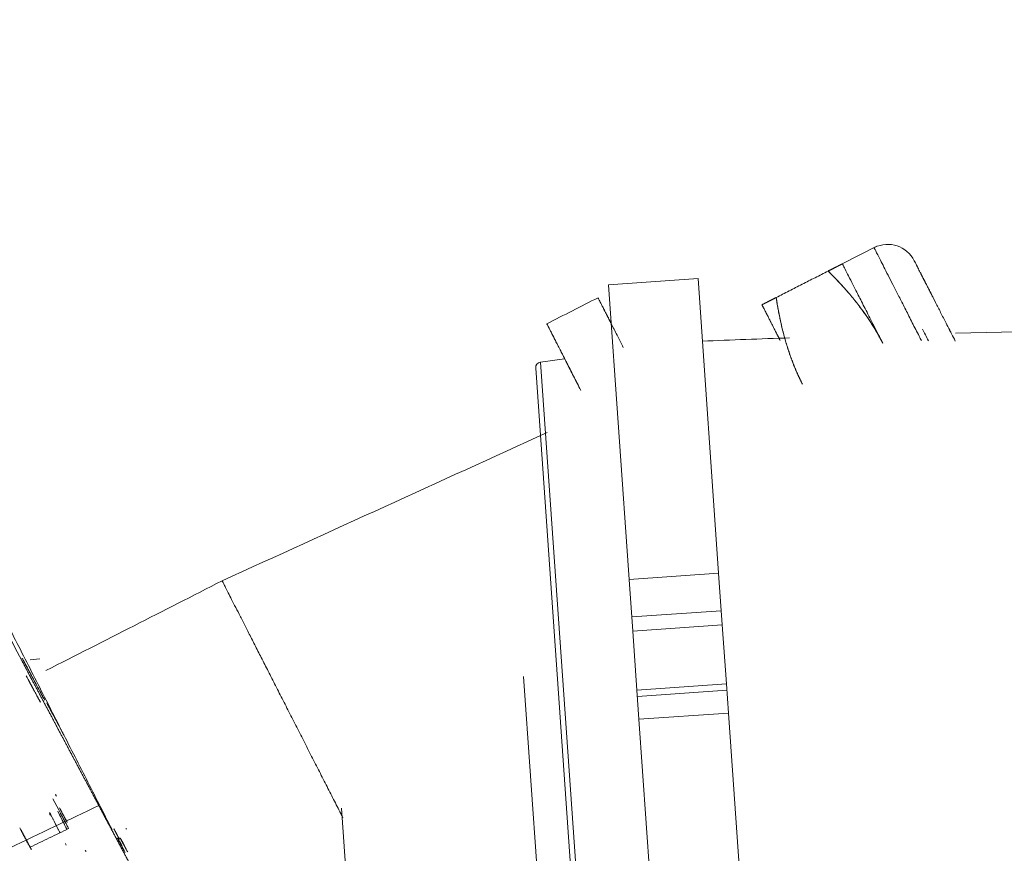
# Model space of a CAD drawing. Header units: millimetres. Extents: x -10 to 594, y 0 to 420.
# Tile 108 of 256: x 204.19 to 206.83, y 147.4 to 149.63. Entities that reach past the tile are written whole.
import ezdxf
from ezdxf.lldxf.tags import DXFTag

# ---------------------------------------------------------------- set-up
doc = ezdxf.new("R2010")
doc.units = ezdxf.units.MM
doc.layers.add('1', color=7, linetype='Continuous', true_color=0xffffff)
doc.styles.add('Calibri', font='txt')
tags = doc.linetypes.add('DASHED', pattern=[25.72, 12.86, -12.86]).pattern_tags.tags
tags[6:7] = [DXFTag(74, 4), DXFTag(75, 0), DXFTag(340, '0'), DXFTag(46, 0.0), DXFTag(50, 0.0), DXFTag(44, 0.0), DXFTag(45, 0.0)]
tags[4:5] = [DXFTag(74, 4), DXFTag(75, 0), DXFTag(340, '0'), DXFTag(46, 0.0), DXFTag(50, 0.0), DXFTag(44, 0.0), DXFTag(45, 0.0)]
doc.dimstyles.get("Standard").update_dxf_attribs({"dimtxt": 0.18, "dimasz": 0.18, "dimexe": 0.18, "dimexo": 0.0625, "dimgap": 0.09, "dimtad": 0, "dimtih": 1, "dimtoh": 1, "dimdec": 4, "dimzin": 0, "dimdsep": 46, "dimtxsty": 'Standard', "dimcen": 0.09, "dimadec": 0, "dimazin": 0, "dimtfac": 1, "dimtdec": 4, "dimtofl": 0, "dimtmove": 0, "dimatfit": 3, "dimfxl": 0, "dimtolj": 1, "dimtzin": 0, "dimarcsym": 0})

# ---------------------------------------------------------------- blocks, each defined once
blk = doc.blocks.new('_U4')
at = {"layer": '1', "color": 18, "lineweight": 13}
for p, q in [((224.1973, 149.3303), (306.6637, 149.3303)), ((304.6637, 149.3303), (304.6637, 62.1449)), ((177.5272, 108.2972), (306.6637, 108.2972))]:
    blk.add_line(p, q, dxfattribs=at)
at = {"layer": '1', "color": 18}
for points in [[(304.6637, 149.3303), (305.6016, 145.8304), (303.7259, 145.8303)], [(304.6637, 108.2972), (303.7259, 111.7972), (305.6016, 111.7972)]]:
    blk.add_solid(points, dxfattribs=at)
at = {"layer": '1', "color": 18, "linetype": 'Continuous', "lineweight": 13, "char_height": 3.5, "attachment_point": 7, "rotation": 90, "line_spacing_factor": 1.399613, "style": 'Calibri'}
for s, insert in [('\\fCalibri|b0|i0;\\W1.0000;SINGLE POINT LIFT* EYE', (315.3268, 51.3495)), ('\\fCalibri|b0|i0;\\W1.0000;0.82', (308.0039, 51.3495))]:
    blk.add_mtext(s, dxfattribs=dict(at, insert=insert))
blk = doc.blocks.new('_U5')
at = {"layer": '1', "color": 18, "lineweight": 13}
for p, q in [((130.4226, 152.1655), (67.0653, 152.1655)), ((69.0653, 152.1655), (69.0653, 136.568)), ((69.0653, 108.5176), (69.0653, 124.1151)), ((276.7879, 108.5176), (67.0653, 108.5176))]:
    blk.add_line(p, q, dxfattribs=at)
at = {"layer": '1', "color": 18}
for points in [[(69.0653, 152.1655), (70.0031, 148.6655), (68.1275, 148.6655)], [(69.0653, 108.5176), (68.1275, 112.0176), (70.0031, 112.0176)]]:
    blk.add_solid(points, dxfattribs=at)
at = {"layer": '1', "color": 18, "linetype": 'Continuous', "lineweight": 13, "insert": (72.4054, 125.7726), "char_height": 3.5, "attachment_point": 7, "rotation": 90, "line_spacing_factor": 1.399613, "style": 'Calibri'}
blk.add_mtext('\\fCalibri|b0|i0;\\W1.0000;0.87', dxfattribs=at)
blk = doc.blocks.new('_U6')
at = {"layer": '1', "color": 18, "lineweight": 13}
for p, q in [((231.1955, 189.8122), (323.0056, 189.8122)), ((321.0056, 189.8122), (321.0056, 155.2811)), ((321.0056, 108.2972), (321.0056, 142.8282)), ((177.5272, 108.2972), (323.0056, 108.2972))]:
    blk.add_line(p, q, dxfattribs=at)
at = {"layer": '1', "color": 18}
for points in [[(321.0056, 189.8122), (321.9435, 186.3122), (320.0678, 186.3122)], [(321.0056, 108.2972), (320.0678, 111.7972), (321.9435, 111.7972)]]:
    blk.add_solid(points, dxfattribs=at)
at = {"layer": '1', "color": 18, "linetype": 'Continuous', "lineweight": 13, "char_height": 3.5, "attachment_point": 7, "rotation": 90, "line_spacing_factor": 1.399613, "style": 'Calibri'}
for s, insert in [('\\fCalibri|b0|i0;\\W1.0000;LIFTING STROPS* EYE', (331.6687, 125.3645)), ('\\fCalibri|b0|i0;\\W1.0000;2.18', (324.3458, 144.4857))]:
    blk.add_mtext(s, dxfattribs=dict(at, insert=insert))
blk = doc.blocks.new('_U8')
at = {"layer": '1', "color": 18, "lineweight": 13}
for p, q in [((209.0461, 155.0456), (47.0647, 155.0456)), ((49.0647, 155.0456), (49.0647, 138.0081)), ((49.0647, 108.5176), (49.0647, 125.5552)), ((276.7879, 108.5176), (47.0647, 108.5176))]:
    blk.add_line(p, q, dxfattribs=at)
at = {"layer": '1', "color": 18}
for points in [[(49.0647, 155.0456), (50.0025, 151.5456), (48.1269, 151.5456)], [(49.0647, 108.5176), (48.1269, 112.0176), (50.0025, 112.0176)]]:
    blk.add_solid(points, dxfattribs=at)
at = {"layer": '1', "color": 18, "linetype": 'Continuous', "lineweight": 13, "insert": (52.4048, 127.2127), "char_height": 3.5, "attachment_point": 7, "rotation": 90, "line_spacing_factor": 1.399613, "style": 'Calibri'}
blk.add_mtext('\\fCalibri|b0|i0;\\W1.0000;0.93', dxfattribs=at)

msp = doc.modelspace()

# ---------------------------------------------------------------- linework, layer by layer
at = {"layer": '1', "color": 155, "linetype": 'Continuous', "lineweight": 18}
for p, q in [((206.4855, 149.0233), (206.3928, 148.976)), ((206.0067, 148.9369), (205.7673, 148.9202)), ((205.8224, 148.1315), (205.7673, 148.9202)), ((206.0067, 148.9369), (206.0619, 148.1483)), ((205.6499, 148.722), (205.5853, 148.7129)), ((205.8962, 144.0663), (205.5724, 148.697)), ((205.8322, 147.9927), (205.8224, 148.1315)), ((206.0619, 148.1483), (206.0716, 148.0094)), ((206.0826, 147.8519), (206.0716, 148.0094)), ((205.8322, 147.9927), (205.8432, 147.8351)), ((204.2459, 147.9192), (204.2202, 147.916)), ((205.5399, 147.8718), (205.7492, 144.8791)), ((206.0881, 147.7737), (206.0826, 147.8519)), ((205.8432, 147.8351), (205.8486, 147.757)), ((206.2783, 145.0525), (206.0881, 147.7737)), ((205.8486, 147.757), (206.0389, 145.0357)), ((205.0533, 147.519), (205.1516, 146.1131)), ((204.465, 147.42), (204.4603, 147.4285)), ((204.4708, 147.4227), (204.4669, 147.4297)), ((204.4669, 147.4297), (204.4708, 147.4227))]:
    msp.add_line(p, q, dxfattribs=at)
at = {"layer": '1', "color": 155, "linetype": 'Continuous', "lineweight": 13}
for p, q in [((205.9112, 144.0524), (205.5853, 148.7129)), ((205.8224, 148.1315), (206.0619, 148.1483)), ((206.0716, 148.0094), (205.8322, 147.9927)), ((205.8432, 147.8351), (206.0826, 147.8519)), ((206.0881, 147.7737), (205.8486, 147.757)), ((204.4777, 147.4643), (204.4757, 147.4633))]:
    msp.add_line(p, q, dxfattribs=at)
at = {"layer": '1', "color": 155, "linetype": 'DASHED', "lineweight": 13}
for p, q in [((206.0689, 148.0477), (205.8295, 148.031)), ((206.0838, 147.8346), (205.8444, 147.8179))]:
    msp.add_line(p, q, dxfattribs=at)
at = {"layer": '1', "color": 155, "linetype": 'Continuous', "lineweight": 18}
for centre, radius, start, end in [((206.514, 148.948), 0.08, 27, 116.0353), ((207.4312, 114.9471), 33.8514, 89.03202, 91.24486), ((207.4312, 114.9471), 33.8514, 91.99705, 92.3918), ((205.5874, 148.6981), 0.015, 98.009, 184)]:
    msp.add_arc(centre, radius, start, end, dxfattribs=at)
for points, degree, knots in [([(203.3547, 149.5038), (203.3547, 149.5038), (203.3556, 149.5022), (203.3594, 149.495), (203.3659, 149.4829), (203.3748, 149.466), (203.3862, 149.4446), (203.4001, 149.4185), (203.4164, 149.3879), (203.435, 149.3527), (203.456, 149.3132), (203.4792, 149.2694), (203.5047, 149.2214), (203.5324, 149.1692), (203.5621, 149.1131), (203.5938, 149.0534), (203.6273, 148.9902), (203.6627, 148.9235), (203.6998, 148.8535), (203.7385, 148.7803), (203.7789, 148.7041), (203.8208, 148.6249), (203.8641, 148.5432), (203.9087, 148.4591), (203.9543, 148.3729), (204.0011, 148.2846), (204.0489, 148.1945), (204.0976, 148.1026), (204.1471, 148.0091), (204.1821, 147.9431), (204.2019, 147.9057), (204.2064, 147.8974), (204.2108, 147.889), (204.2152, 147.8807), (204.2197, 147.8723), (204.2241, 147.8639), (204.2286, 147.8556), (204.233, 147.8472), (204.2374, 147.8388), (204.2419, 147.8304), (204.2463, 147.822), (204.2508, 147.8136), (204.2552, 147.8053), (204.2597, 147.7969), (204.2642, 147.7885), (204.2686, 147.7801), (204.2731, 147.7716), (204.2776, 147.7632), (204.282, 147.7548), (204.2865, 147.7464), (204.291, 147.738), (204.2954, 147.7295), (204.2999, 147.7211), (204.3044, 147.7127), (204.3089, 147.7042), (204.3134, 147.6958), (204.3178, 147.6873), (204.3223, 147.6789), (204.3268, 147.6704), (204.3313, 147.662), (204.3358, 147.6535), (204.3403, 147.6451), (204.3448, 147.6366), (204.3493, 147.6281), (204.3538, 147.6196), (204.3583, 147.6111), (204.3628, 147.6027), (204.3673, 147.5942), (204.3719, 147.5857), (204.3764, 147.5772), (204.3809, 147.5687), (204.3854, 147.5602), (204.3899, 147.5516), (204.3945, 147.5431), (204.399, 147.5346), (204.402, 147.5289), (204.4035, 147.5261)], 3, [0, 0, 0, 0, 0.031081, 0.062158, 0.093305, 0.1246, 0.155888, 0.187056, 0.218181, 0.249337, 0.280514, 0.31167, 0.342879, 0.374214, 0.405539, 0.436746, 0.467909, 0.4991, 0.530268, 0.561397, 0.592563, 0.623843, 0.655121, 0.686287, 0.717423, 0.748611, 0.779829, 0.811039, 0.842328, 0.873781, 0.876531, 0.879279, 0.882027, 0.884774, 0.887519, 0.890264, 0.893008, 0.895752, 0.898494, 0.901236, 0.903978, 0.906719, 0.909459, 0.912199, 0.914939, 0.917678, 0.920417, 0.923156, 0.925895, 0.928633, 0.931372, 0.934111, 0.936849, 0.939588, 0.942328, 0.945067, 0.947807, 0.950547, 0.953288, 0.956029, 0.95877, 0.961513, 0.964256, 0.966999, 0.969744, 0.972489, 0.975235, 0.977982, 0.98073, 0.98348, 0.98623, 0.988981, 0.991734, 0.994488, 0.997243, 1, 1, 1, 1]), ([(204.4035, 147.5261), (204.3339, 147.657), (204.1959, 147.917), (203.9328, 148.4135), (203.6443, 148.9583), (203.4102, 149.3994), (203.3547, 149.5038), (203.3547, 149.5038)], 3, [0, 0, 0, 0, 0.125, 0.25, 0.5, 0.75, 1, 1, 1, 1]), ([(206.4777, 149.0193), (206.4777, 149.0193), (206.4777, 149.0192), (206.478, 149.0186), (206.4786, 149.0174), (206.4805, 149.0138), (206.4817, 149.0113), (206.485, 149.005), (206.4869, 149.0012), (206.4915, 148.9922), (206.4941, 148.9871), (206.4999, 148.9756), (206.5032, 148.9692), (206.5103, 148.9553), (206.518, 148.9402), (206.5312, 148.9142), (206.5461, 148.8851), (206.5623, 148.8532), (206.5798, 148.8188), (206.5922, 148.7945), (206.6005, 148.7782), (206.6025, 148.7744), (206.6044, 148.7706)], 3, [0, 0, 0, 0, 0.029293, 0.029293, 0.115181, 0.115181, 0.201069, 0.201069, 0.286958, 0.286958, 0.372846, 0.372846, 0.458734, 0.458734, 0.544622, 0.63051, 0.716398, 0.802286, 0.888174, 0.974062, 0.974062, 1, 1, 1, 1]), ([(206.6044, 148.7706), (206.6025, 148.7744), (206.6005, 148.7782), (206.5922, 148.7945), (206.5798, 148.8188), (206.5623, 148.8532), (206.5461, 148.8851), (206.5312, 148.9142), (206.518, 148.9402), (206.5103, 148.9553), (206.5032, 148.9692), (206.4999, 148.9756), (206.4941, 148.9871), (206.4915, 148.9922), (206.4869, 149.0012), (206.485, 149.005), (206.4817, 149.0113), (206.4805, 149.0138), (206.4786, 149.0174), (206.478, 149.0186), (206.4777, 149.0192), (206.4777, 149.0193), (206.4777, 149.0193)], 3, [0, 0, 0, 0, 0.025929, 0.025929, 0.111788, 0.197647, 0.283505, 0.369364, 0.455222, 0.541081, 0.541081, 0.62694, 0.62694, 0.712798, 0.712798, 0.798657, 0.798657, 0.884515, 0.884515, 0.970374, 0.970374, 1, 1, 1, 1]), ([(206.3928, 148.976), (206.3928, 148.976), (206.3928, 148.976), (206.3927, 148.976), (206.3927, 148.9759), (206.3926, 148.9759), (206.3925, 148.9759), (206.3924, 148.9758), (206.3923, 148.9758), (206.3922, 148.9757), (206.3921, 148.9756), (206.392, 148.9756), (206.3918, 148.9755), (206.3917, 148.9754), (206.3915, 148.9753), (206.3913, 148.9752), (206.3911, 148.9751), (206.3909, 148.975), (206.3907, 148.9749), (206.3904, 148.9748), (206.3902, 148.9746), (206.3899, 148.9745), (206.3896, 148.9744), (206.3894, 148.9742), (206.3891, 148.9741), (206.3888, 148.9739), (206.3884, 148.9738), (206.3881, 148.9736), (206.3878, 148.9734), (206.3874, 148.9732), (206.387, 148.973), (206.3866, 148.9729), (206.3862, 148.9727), (206.3858, 148.9725), (206.3854, 148.9722), (206.385, 148.972), (206.3846, 148.9718), (206.3841, 148.9716), (206.3836, 148.9713), (206.383, 148.971), (206.3821, 148.9705), (206.3809, 148.9699), (206.3797, 148.9693), (206.3784, 148.9687), (206.3771, 148.968), (206.3757, 148.9673), (206.3743, 148.9666), (206.3728, 148.9658), (206.3713, 148.965), (206.3697, 148.9642), (206.368, 148.9634), (206.3663, 148.9625), (206.3645, 148.9616), (206.3627, 148.9607), (206.3608, 148.9597), (206.3589, 148.9587), (206.3569, 148.9577), (206.3555, 148.957), (206.3548, 148.9567)], 3, [0, 0, 0, 0, 0.036371, 0.048464, 0.060543, 0.072611, 0.084669, 0.096717, 0.108758, 0.120792, 0.132822, 0.144848, 0.156872, 0.168894, 0.180918, 0.192943, 0.204971, 0.217004, 0.229043, 0.241088, 0.253143, 0.265207, 0.277282, 0.289369, 0.301471, 0.313587, 0.325719, 0.337869, 0.350037, 0.362226, 0.374436, 0.386668, 0.398924, 0.411205, 0.423512, 0.435846, 0.448209, 0.460602, 0.473025, 0.48548, 0.513158, 0.540889, 0.568685, 0.596556, 0.624512, 0.652564, 0.680722, 0.708995, 0.737393, 0.765924, 0.794599, 0.823424, 0.852409, 0.881562, 0.91089, 0.940401, 0.970102, 1, 1, 1, 1]), ([(206.3928, 148.976), (206.3928, 148.976), (206.3934, 148.9748), (206.3959, 148.97), (206.3978, 148.9663), (206.4027, 148.9567), (206.4057, 148.9507), (206.4129, 148.9365), (206.4171, 148.9283), (206.4266, 148.9097), (206.4319, 148.8994), (206.4434, 148.8768), (206.4496, 148.8645), (206.463, 148.8383), (206.4701, 148.8243), (206.4851, 148.7948), (206.493, 148.7794), (206.5012, 148.7633)], 3, [0, 0, 0, 0, 0.125, 0.125, 0.25, 0.25, 0.375, 0.375, 0.5, 0.5, 0.625, 0.625, 0.75, 0.75, 0.875, 0.875, 1, 1, 1, 1]), ([(206.5012, 148.7633), (206.493, 148.7794), (206.4851, 148.7948), (206.4701, 148.8243), (206.463, 148.8383), (206.4496, 148.8645), (206.4434, 148.8768), (206.4319, 148.8994), (206.4266, 148.9097), (206.4171, 148.9283), (206.4129, 148.9365), (206.4057, 148.9507), (206.4027, 148.9567), (206.3978, 148.9663), (206.3959, 148.97), (206.3935, 148.9748), (206.3928, 148.976), (206.3928, 148.976)], 3, [0, 0, 0, 0, 0.125088, 0.125088, 0.250177, 0.250177, 0.375265, 0.375265, 0.500354, 0.500354, 0.625442, 0.625442, 0.750531, 0.750531, 0.875619, 0.875619, 1, 1, 1, 1]), ([(206.5853, 148.9844), (206.5853, 148.9843), (206.5915, 148.9721), (206.6207, 148.9149), (206.6359, 148.885)], 2, [0, 0, 0, 0.169918, 0.681525, 1, 1, 1]), ([(206.68, 148.7984), (206.6768, 148.8048), (206.6685, 148.8211), (206.6557, 148.8461), (206.6422, 148.8726), (206.6299, 148.8968), (206.6188, 148.9185), (206.6092, 148.9373), (206.6011, 148.9532), (206.5946, 148.966), (206.5897, 148.9756), (206.5866, 148.9818), (206.5854, 148.9841), (206.5853, 148.9843), (206.5853, 148.9843)], 3, [0, 0, 0, 0, 0.056779, 0.14799, 0.239201, 0.330413, 0.421624, 0.512835, 0.604046, 0.695258, 0.786469, 0.87768, 0.968891, 1, 1, 1, 1]), ([(206.3548, 148.9567), (206.3557, 148.9558), (206.3575, 148.954), (206.3602, 148.9514), (206.3628, 148.9487), (206.3655, 148.946), (206.3681, 148.9434), (206.3707, 148.9407), (206.3732, 148.9381), (206.3758, 148.9354), (206.3783, 148.9328), (206.3809, 148.9301), (206.3834, 148.9274), (206.3859, 148.9248), (206.3883, 148.9221), (206.3908, 148.9195), (206.3932, 148.9168), (206.3956, 148.9141), (206.398, 148.9115), (206.4004, 148.9088), (206.4028, 148.9061), (206.4051, 148.9034), (206.4074, 148.9008), (206.4098, 148.8981), (206.412, 148.8954), (206.4143, 148.8927), (206.4166, 148.89), (206.4188, 148.8873), (206.4211, 148.8846), (206.4233, 148.8819), (206.4255, 148.8792), (206.4277, 148.8765), (206.4298, 148.8738), (206.432, 148.871), (206.4341, 148.8683), (206.4362, 148.8655), (206.4388, 148.8622), (206.4418, 148.8582), (206.4452, 148.8536), (206.4486, 148.849), (206.4519, 148.8444), (206.4552, 148.8397), (206.4584, 148.8351), (206.4616, 148.8305), (206.4647, 148.8258), (206.4678, 148.8211), (206.4708, 148.8164), (206.4738, 148.8117), (206.4767, 148.807), (206.4796, 148.8022), (206.4825, 148.7975), (206.4853, 148.7927), (206.488, 148.7879), (206.4907, 148.783), (206.4934, 148.7781), (206.4961, 148.7732), (206.4987, 148.7683), (206.5004, 148.7649), (206.5012, 148.7633)], 3, [0, 0, 0, 0, 0.015397, 0.030741, 0.046033, 0.061274, 0.076465, 0.091607, 0.106701, 0.121748, 0.136749, 0.151705, 0.166617, 0.181487, 0.196314, 0.211101, 0.225849, 0.240559, 0.255231, 0.269868, 0.28447, 0.299038, 0.313575, 0.32808, 0.342556, 0.357004, 0.371424, 0.38582, 0.400191, 0.414539, 0.428865, 0.443172, 0.45746, 0.471731, 0.485987, 0.500228, 0.514457, 0.538153, 0.561738, 0.585218, 0.608603, 0.631901, 0.65512, 0.678269, 0.701355, 0.72439, 0.74738, 0.770335, 0.793265, 0.816177, 0.839083, 0.86199, 0.884909, 0.907848, 0.930817, 0.953826, 0.976884, 1, 1, 1, 1]), ([(206.6368, 148.8832), (206.6353, 148.8862), (206.6339, 148.8889), (206.629, 148.8986), (206.6262, 148.904), (206.6226, 148.9112), (206.6216, 148.913), (206.6216, 148.913)], 3, [0, 0, 0, 0, 0.152159, 0.152159, 0.576886, 0.576886, 1, 1, 1, 1]), ([(206.6216, 148.913), (206.6216, 148.913), (206.6226, 148.9112), (206.6262, 148.904), (206.629, 148.8986), (206.6339, 148.8889), (206.6353, 148.8862), (206.6368, 148.8832)], 3, [0, 0, 0, 0, 0.424043, 0.424043, 0.848087, 0.848087, 1, 1, 1, 1]), ([(205.7392, 148.8853), (205.7392, 148.8853), (205.7671, 148.8306), (205.7716, 148.8218)], 2, [0, 0, 0, 0.859107, 1, 1, 1]), ([(205.7716, 148.8217), (205.7686, 148.8276), (205.7658, 148.8332), (205.7592, 148.846), (205.7558, 148.8528), (205.7498, 148.8646), (205.7473, 148.8695), (205.7432, 148.8774), (205.7417, 148.8803), (205.7397, 148.8843), (205.7392, 148.8853), (205.7392, 148.8853)], 3, [0, 0, 0, 0, 0.141933, 0.141933, 0.356821, 0.356821, 0.571708, 0.571708, 0.786595, 0.786595, 1, 1, 1, 1]), ([(206.2158, 148.8858), (206.2155, 148.8857), (206.2148, 148.8853), (206.2137, 148.8848), (206.2127, 148.8842), (206.2117, 148.8837), (206.2107, 148.8832), (206.2097, 148.8827), (206.2087, 148.8822), (206.2078, 148.8817), (206.2068, 148.8812), (206.2059, 148.8808), (206.205, 148.8803), (206.2041, 148.8798), (206.2032, 148.8794), (206.2023, 148.879), (206.2015, 148.8785), (206.2006, 148.8781), (206.1998, 148.8777), (206.199, 148.8773), (206.1982, 148.8769), (206.1974, 148.8765), (206.1967, 148.8761), (206.1959, 148.8757), (206.1952, 148.8753), (206.1945, 148.8749), (206.1938, 148.8746), (206.1931, 148.8742), (206.1924, 148.8739), (206.1917, 148.8735), (206.1911, 148.8732), (206.1904, 148.8729), (206.1898, 148.8726), (206.1892, 148.8723), (206.1886, 148.872), (206.1881, 148.8717), (206.1874, 148.8713), (206.1866, 148.8709), (206.1857, 148.8705), (206.1849, 148.8701), (206.1842, 148.8697), (206.1834, 148.8693), (206.1828, 148.869), (206.1821, 148.8686), (206.1815, 148.8683), (206.181, 148.8681), (206.1805, 148.8678), (206.18, 148.8676), (206.1796, 148.8673), (206.1792, 148.8672), (206.1789, 148.867), (206.1786, 148.8669), (206.1784, 148.8667), (206.1782, 148.8666), (206.178, 148.8666), (206.1779, 148.8665), (206.1778, 148.8665), (206.1778, 148.8665), (206.1778, 148.8665)], 3, [0, 0, 0, 0, 0.015435, 0.030818, 0.046148, 0.061428, 0.076657, 0.091837, 0.106969, 0.122054, 0.137092, 0.152086, 0.167036, 0.181942, 0.196807, 0.211631, 0.226416, 0.241163, 0.255872, 0.270545, 0.285184, 0.299789, 0.314361, 0.328903, 0.343415, 0.357899, 0.372356, 0.386787, 0.401194, 0.415578, 0.429941, 0.444283, 0.458607, 0.472914, 0.487205, 0.501482, 0.515747, 0.539495, 0.563131, 0.586663, 0.610099, 0.633448, 0.656718, 0.679917, 0.703055, 0.726139, 0.74918, 0.772186, 0.795166, 0.818129, 0.841085, 0.864042, 0.887011, 0.910001, 0.93302, 0.95608, 0.979188, 1, 1, 1, 1]), ([(206.1778, 148.8665), (206.1778, 148.8665), (206.1784, 148.8653), (206.1809, 148.8604), (206.1828, 148.8568), (206.1877, 148.8472), (206.1907, 148.8412), (206.1979, 148.827), (206.2021, 148.8188), (206.2116, 148.8002), (206.2169, 148.7899), (206.224, 148.7759), (206.2254, 148.7732), (206.2268, 148.7704)], 3, [0, 0, 0, 0, 0.190981, 0.190981, 0.381962, 0.381962, 0.572943, 0.572943, 0.763924, 0.763924, 0.954905, 0.954905, 1, 1, 1, 1]), ([(206.2268, 148.7704), (206.2157, 148.7921), (206.1926, 148.8375), (206.1778, 148.8665), (206.1778, 148.8665)], 2, [0, 0, 0, 0.236218, 0.618294, 1, 1, 1]), ([(206.2862, 148.6537), (206.2858, 148.6546), (206.2849, 148.6564), (206.2836, 148.659), (206.2823, 148.6616), (206.281, 148.6643), (206.2797, 148.6669), (206.2784, 148.6695), (206.2772, 148.6722), (206.276, 148.6748), (206.2747, 148.6775), (206.2735, 148.6801), (206.2723, 148.6828), (206.2712, 148.6854), (206.27, 148.6881), (206.2688, 148.6908), (206.2677, 148.6935), (206.2666, 148.6962), (206.2654, 148.6989), (206.2643, 148.7016), (206.2632, 148.7043), (206.2621, 148.707), (206.2611, 148.7097), (206.26, 148.7124), (206.2589, 148.7152), (206.2579, 148.7179), (206.2569, 148.7207), (206.2559, 148.7234), (206.2549, 148.7262), (206.2539, 148.729), (206.2529, 148.7318), (206.2519, 148.7346), (206.2509, 148.7374), (206.25, 148.7402), (206.249, 148.743), (206.2481, 148.7459), (206.2472, 148.7487), (206.2462, 148.7516), (206.2453, 148.7544), (206.2444, 148.7573), (206.2436, 148.7602), (206.2423, 148.7643), (206.2408, 148.7696), (206.2389, 148.7761), (206.2371, 148.7826), (206.2354, 148.7891), (206.2337, 148.7957), (206.232, 148.8024), (206.2304, 148.8091), (206.2289, 148.8158), (206.2274, 148.8226), (206.2259, 148.8294), (206.2245, 148.8363), (206.2231, 148.8432), (206.2218, 148.8502), (206.2205, 148.8572), (206.2193, 148.8643), (206.2181, 148.8714), (206.2169, 148.8786), (206.2162, 148.8834), (206.2158, 148.8858)], 3, [0, 0, 0, 0, 0.012142, 0.024266, 0.036375, 0.048469, 0.06055, 0.072619, 0.084678, 0.096727, 0.108769, 0.120805, 0.132836, 0.144863, 0.156888, 0.168912, 0.180937, 0.192963, 0.204993, 0.217027, 0.229067, 0.241114, 0.253169, 0.265234, 0.277311, 0.2894, 0.301502, 0.313619, 0.325753, 0.337904, 0.350074, 0.362264, 0.374475, 0.386709, 0.398966, 0.411249, 0.423557, 0.435893, 0.448257, 0.46065, 0.473075, 0.485532, 0.513207, 0.540935, 0.568728, 0.596596, 0.62455, 0.652599, 0.680755, 0.709025, 0.73742, 0.765949, 0.79462, 0.823443, 0.852425, 0.881575, 0.9109, 0.940407, 0.970105, 1, 1, 1, 1]), ([(205.6932, 148.6371), (205.6499, 148.7221), (205.6023, 148.8155), (205.6023, 148.8155)], 2, [0, 0, 0, 0.496455, 1, 1, 1]), ([(205.6452, 148.7313), (205.6432, 148.7352), (205.6413, 148.739), (205.6346, 148.7521), (205.6302, 148.7608), (205.6223, 148.7762), (205.6188, 148.7831), (205.6128, 148.7948), (205.6103, 148.7997), (205.6063, 148.8076), (205.6048, 148.8106), (205.6028, 148.8145), (205.6023, 148.8155), (205.6023, 148.8155)], 3, [0, 0, 0, 0, 0.070809, 0.070809, 0.256904, 0.256904, 0.442999, 0.442999, 0.629094, 0.629094, 0.815189, 0.815189, 1, 1, 1, 1]), ([(205.6023, 148.8155), (205.6023, 148.8155), (205.6028, 148.8145), (205.6048, 148.8106), (205.6063, 148.8076), (205.6103, 148.7997), (205.6128, 148.7948), (205.6188, 148.7831), (205.6223, 148.7762), (205.6302, 148.7608), (205.6346, 148.7521), (205.6443, 148.733), (205.6496, 148.7226), (205.6611, 148.7002), (205.6672, 148.6881), (205.6799, 148.6632), (205.6864, 148.6504), (205.6932, 148.6371)], 3, [0, 0, 0, 0, 0.122083, 0.122083, 0.248548, 0.248548, 0.375012, 0.375012, 0.501477, 0.501477, 0.627941, 0.627941, 0.754406, 0.754406, 0.88087, 0.88087, 1, 1, 1, 1]), ([(205.7716, 148.8217), (205.7731, 148.8187), (205.7747, 148.8156), (205.7812, 148.8028), (205.7865, 148.7924), (205.7969, 148.7721), (205.8017, 148.7626), (205.8069, 148.7525)], 3, [0, 0, 0, 0, 0.158386, 0.158386, 0.624913, 0.624913, 1, 1, 1, 1]), ([(206.6798, 148.7989), (206.6817, 148.7951), (206.6837, 148.7912), (206.6887, 148.7815), (206.6917, 148.7755), (206.6948, 148.7694)], 3, [0, 0, 0, 0, 0.404809, 0.404809, 1, 1, 1, 1]), ([(205.0567, 147.4934), (205.0547, 147.4972), (205.0527, 147.5011), (205.0445, 147.5173), (205.0381, 147.5298), (205.0251, 147.5554), (205.0184, 147.5684), (205.0049, 147.5949), (204.9981, 147.6084), (204.9842, 147.6355), (204.9773, 147.6492), (204.9632, 147.6768), (204.9562, 147.6906), (204.9421, 147.7183), (204.935, 147.7322), (204.921, 147.7597), (204.914, 147.7734), (204.9001, 147.8006), (204.8933, 147.814), (204.8798, 147.8405), (204.8731, 147.8536), (204.8601, 147.8792), (204.8537, 147.8917), (204.8413, 147.9161), (204.8292, 147.9399), (204.8121, 147.9733), (204.7964, 148.0041), (204.7822, 148.032), (204.7696, 148.0568), (204.7623, 148.071), (204.7557, 148.0841), (204.7527, 148.09), (204.7473, 148.1006), (204.7449, 148.1053), (204.7408, 148.1133), (204.7391, 148.1167), (204.7363, 148.1221), (204.7353, 148.1241), (204.7339, 148.1268), (204.7336, 148.1275), (204.7336, 148.1275)], 3, [0, 0, 0, 0, 0.015086, 0.015086, 0.062009, 0.062009, 0.108932, 0.108932, 0.155855, 0.155855, 0.202778, 0.202778, 0.249701, 0.249701, 0.296623, 0.296623, 0.343546, 0.343546, 0.390469, 0.390469, 0.437392, 0.437392, 0.484315, 0.484315, 0.531238, 0.578161, 0.625084, 0.672007, 0.71893, 0.765853, 0.765853, 0.812776, 0.812776, 0.859699, 0.859699, 0.906622, 0.906622, 0.953545, 0.953545, 1, 1, 1, 1]), ([(204.7336, 148.1275), (204.7336, 148.1275), (204.7339, 148.1268), (204.7353, 148.1241), (204.7363, 148.1221), (204.7391, 148.1167), (204.7408, 148.1133), (204.7449, 148.1053), (204.7473, 148.1006), (204.7527, 148.09), (204.7557, 148.0841), (204.7623, 148.071), (204.7696, 148.0568), (204.7822, 148.032), (204.7964, 148.0041), (204.8121, 147.9733), (204.8292, 147.9399), (204.8413, 147.9161), (204.8537, 147.8917), (204.8601, 147.8792), (204.8731, 147.8536), (204.8798, 147.8405), (204.8933, 147.814), (204.9001, 147.8006), (204.914, 147.7734), (204.921, 147.7597), (204.935, 147.7322), (204.9421, 147.7183), (204.9562, 147.6906), (204.9632, 147.6768), (204.9773, 147.6492), (204.9842, 147.6355), (204.9981, 147.6084), (205.0049, 147.5949), (205.0184, 147.5684), (205.0251, 147.5554), (205.0381, 147.5298), (205.0445, 147.5173), (205.0527, 147.5011), (205.0547, 147.4972), (205.0567, 147.4934)], 3, [0, 0, 0, 0, 0.045066, 0.045066, 0.092057, 0.092057, 0.139048, 0.139048, 0.18604, 0.18604, 0.233031, 0.233031, 0.280022, 0.327014, 0.374005, 0.420996, 0.467988, 0.514979, 0.514979, 0.56197, 0.56197, 0.608962, 0.608962, 0.655953, 0.655953, 0.702944, 0.702944, 0.749936, 0.749936, 0.796927, 0.796927, 0.843918, 0.843918, 0.89091, 0.89091, 0.937901, 0.937901, 0.984892, 0.984892, 1, 1, 1, 1]), ([(204.7336, 148.1275), (204.7336, 148.1275), (204.7339, 148.1268), (204.7353, 148.1241), (204.7363, 148.1221), (204.7391, 148.1167), (204.7408, 148.1133), (204.7449, 148.1053), (204.7473, 148.1006), (204.7527, 148.09), (204.7557, 148.0841), (204.7623, 148.071), (204.7696, 148.0568), (204.7822, 148.032), (204.7964, 148.0041), (204.8121, 147.9733), (204.8292, 147.9399), (204.8413, 147.9161), (204.8537, 147.8917), (204.8601, 147.8792), (204.8731, 147.8536), (204.8798, 147.8405), (204.8933, 147.814), (204.9001, 147.8006), (204.914, 147.7734), (204.921, 147.7597), (204.935, 147.7322), (204.9421, 147.7183), (204.9562, 147.6906), (204.9632, 147.6768), (204.9773, 147.6492), (204.9842, 147.6355), (204.9981, 147.6084), (205.0049, 147.5949), (205.0184, 147.5684), (205.0251, 147.5554), (205.0381, 147.5298), (205.0445, 147.5173), (205.0527, 147.5011), (205.0547, 147.4972), (205.0567, 147.4934)], 3, [0, 0, 0, 0, 0.045066, 0.045066, 0.092057, 0.092057, 0.139048, 0.139048, 0.18604, 0.18604, 0.233031, 0.233031, 0.280022, 0.327014, 0.374005, 0.420996, 0.467988, 0.514979, 0.514979, 0.56197, 0.56197, 0.608962, 0.608962, 0.655953, 0.655953, 0.702944, 0.702944, 0.749936, 0.749936, 0.796927, 0.796927, 0.843918, 0.843918, 0.89091, 0.89091, 0.937901, 0.937901, 0.984892, 0.984892, 1, 1, 1, 1]), ([(205.0567, 147.4934), (205.0547, 147.4972), (205.0527, 147.5011), (205.0445, 147.5173), (205.0381, 147.5298), (205.0251, 147.5554), (205.0184, 147.5684), (205.0049, 147.5949), (204.9981, 147.6084), (204.9842, 147.6355), (204.9773, 147.6492), (204.9632, 147.6768), (204.9562, 147.6906), (204.9421, 147.7183), (204.935, 147.7322), (204.921, 147.7597), (204.914, 147.7734), (204.9001, 147.8006), (204.8933, 147.814), (204.8798, 147.8405), (204.8731, 147.8536), (204.8601, 147.8792), (204.8537, 147.8917), (204.8413, 147.9161), (204.8292, 147.9399), (204.8121, 147.9733), (204.7964, 148.0041), (204.7822, 148.032), (204.7696, 148.0568), (204.7623, 148.071), (204.7557, 148.0841), (204.7527, 148.09), (204.7473, 148.1006), (204.7449, 148.1053), (204.7408, 148.1133), (204.7391, 148.1167), (204.7363, 148.1221), (204.7353, 148.1241), (204.7339, 148.1268), (204.7336, 148.1275), (204.7336, 148.1275)], 3, [0, 0, 0, 0, 0.015086, 0.015086, 0.062009, 0.062009, 0.108932, 0.108932, 0.155855, 0.155855, 0.202778, 0.202778, 0.249701, 0.249701, 0.296623, 0.296623, 0.343546, 0.343546, 0.390469, 0.390469, 0.437392, 0.437392, 0.484315, 0.484315, 0.531238, 0.578161, 0.625084, 0.672007, 0.71893, 0.765853, 0.765853, 0.812776, 0.812776, 0.859699, 0.859699, 0.906622, 0.906622, 0.953545, 0.953545, 1, 1, 1, 1]), ([(204.1983, 147.9208), (204.2059, 147.9066), (204.2212, 147.8781), (204.2443, 147.8348), (204.2543, 147.8164), (204.2571, 147.8114)], 3, [0, 0, 0, 0, 0.285689, 0.571398, 1, 1, 1, 1]), ([(204.2587, 147.8085), (204.2586, 147.8086), (204.258, 147.8096), (204.2562, 147.8129), (204.2536, 147.8176), (204.2507, 147.8231), (204.2476, 147.8289), (204.244, 147.8355), (204.24, 147.8429), (204.2357, 147.851), (204.231, 147.8597), (204.226, 147.8691), (204.2221, 147.8763), (204.2196, 147.8811), (204.2185, 147.8831), (204.2174, 147.8852), (204.2162, 147.8873), (204.2151, 147.8893), (204.214, 147.8914), (204.2129, 147.8935), (204.2118, 147.8956), (204.2107, 147.8977), (204.2096, 147.8997), (204.2085, 147.9018), (204.2073, 147.9039), (204.2062, 147.906), (204.2051, 147.9081), (204.204, 147.9102), (204.2029, 147.9123), (204.2017, 147.9144), (204.2006, 147.9166), (204.1995, 147.9187), (204.1987, 147.9201), (204.1983, 147.9208)], 3, [0, 0, 0, 0, 0.080338, 0.161406, 0.244649, 0.307571, 0.369797, 0.431899, 0.494451, 0.557312, 0.620041, 0.683206, 0.747361, 0.760383, 0.773336, 0.786225, 0.799055, 0.811829, 0.824553, 0.83723, 0.849866, 0.862466, 0.875033, 0.887573, 0.90009, 0.91259, 0.925076, 0.937555, 0.950031, 0.962508, 0.974992, 0.987488, 1, 1, 1, 1]), ([(204.2465, 147.8045), (204.2471, 147.8033), (204.2473, 147.8028), (204.2465, 147.8041), (204.2395, 147.8169), (204.2229, 147.8479), (204.2163, 147.8601), (204.2093, 147.8733)], 3, [0, 0, 0, 0, 0.143138, 0.143138, 0.715835, 0.715835, 1, 1, 1, 1]), ([(204.2151, 147.8624), (204.2168, 147.8593), (204.2201, 147.8531), (204.2248, 147.8444), (204.2291, 147.8363), (204.2331, 147.8289), (204.2366, 147.8225), (204.2396, 147.8168), (204.2422, 147.812), (204.2443, 147.8082), (204.2458, 147.8054), (204.2468, 147.8036), (204.2472, 147.803), (204.2472, 147.803), (204.2472, 147.8031)], 3, [0, 0, 0, 0, 0.08748, 0.178509, 0.269628, 0.358391, 0.446533, 0.534871, 0.624219, 0.711952, 0.797857, 0.882779, 0.967597, 1, 1, 1, 1]), ([(204.3111, 147.7128), (204.311, 147.7132), (204.3103, 147.7144), (204.3091, 147.7166), (204.3077, 147.7193), (204.3063, 147.722), (204.3048, 147.7247), (204.3034, 147.7274), (204.296, 147.7413), (204.2828, 147.766), (204.2705, 147.7892), (204.2644, 147.8006), (204.2644, 147.8007)], 3, [0, 0, 0, 0, 0.011813, 0.041809, 0.071833, 0.101887, 0.131971, 0.162084, 0.192229, 0.597635, 0.998525, 1, 1, 1, 1]), ([(204.2877, 147.5553), (204.2881, 147.5547), (204.2889, 147.5534), (204.2897, 147.5522), (204.2901, 147.5515)], 3, [0, 0, 0, 0, 0.500003, 1, 1, 1, 1]), ([(204.4035, 147.5261), (204.4043, 147.5245), (204.406, 147.5215), (204.4084, 147.5168), (204.4109, 147.5122), (204.4133, 147.5076), (204.4158, 147.503), (204.4182, 147.4984), (204.4207, 147.4938), (204.4231, 147.4892), (204.4256, 147.4845), (204.4281, 147.4799), (204.4305, 147.4753), (204.433, 147.4707), (204.4354, 147.4661), (204.4379, 147.4615), (204.4403, 147.4569), (204.4428, 147.4522), (204.4452, 147.4476), (204.4477, 147.443), (204.4501, 147.4384), (204.4526, 147.4338), (204.4551, 147.4292), (204.4575, 147.4245), (204.46, 147.4199), (204.4624, 147.4153), (204.4649, 147.4107), (204.4673, 147.4061), (204.4698, 147.4015), (204.4723, 147.3968), (204.4747, 147.3922), (204.4772, 147.3876), (204.4796, 147.383), (204.4821, 147.3784), (204.4845, 147.3738), (204.487, 147.3691), (204.4895, 147.3645), (204.4919, 147.3599), (204.4944, 147.3553), (204.4968, 147.3507), (204.4993, 147.3461), (204.5017, 147.3414), (204.5042, 147.3368), (204.5067, 147.3322), (204.5091, 147.3276), (204.5116, 147.323), (204.514, 147.3183), (204.5165, 147.3137), (204.519, 147.3091), (204.5214, 147.3045), (204.5239, 147.2999), (204.5263, 147.2952), (204.5288, 147.2906), (204.5313, 147.286), (204.5337, 147.2814), (204.5362, 147.2768), (204.5386, 147.2721), (204.5411, 147.2675), (204.5436, 147.2629), (204.546, 147.2583), (204.5485, 147.2536), (204.551, 147.249), (204.5534, 147.2444), (204.5559, 147.2398), (204.5583, 147.2352), (204.5608, 147.2305), (204.5633, 147.2259), (204.5657, 147.2213), (204.5682, 147.2167), (204.5707, 147.212), (204.5731, 147.2074), (204.5756, 147.2028), (204.5781, 147.1982), (204.5805, 147.1935), (204.583, 147.1889), (204.5855, 147.1843), (204.5879, 147.1797), (204.5904, 147.175), (204.5929, 147.1704), (204.5953, 147.1658), (204.5978, 147.1611), (204.6003, 147.1565), (204.6027, 147.1519), (204.6052, 147.1473), (204.6077, 147.1426), (204.6101, 147.138), (204.6257, 147.1088), (204.6543, 147.0551), (204.6957, 146.9776), (204.7367, 146.9008), (204.7774, 146.8248), (204.821, 146.7432), (204.8674, 146.6565), (204.9163, 146.5654), (204.9642, 146.4761), (205.0111, 146.3889), (205.0568, 146.3039), (205.1011, 146.2217), (205.1438, 146.1425), (205.1849, 146.0663), (205.2243, 145.9933), (205.2619, 145.9239), (205.2975, 145.858), (205.3349, 145.7891), (205.3729, 145.7191), (205.4101, 145.6506), (205.433, 145.6084), (205.444, 145.5881), (205.445, 145.5864)], 3, [0, 0, 0, 0, 0.001907, 0.003815, 0.005723, 0.00763, 0.009538, 0.011446, 0.013354, 0.015262, 0.01717, 0.019078, 0.020987, 0.022896, 0.024804, 0.026713, 0.028623, 0.030532, 0.032442, 0.034351, 0.036261, 0.038172, 0.040082, 0.041993, 0.043904, 0.045816, 0.047727, 0.04964, 0.051552, 0.053465, 0.055378, 0.057291, 0.059205, 0.061119, 0.063034, 0.064949, 0.066864, 0.06878, 0.070696, 0.072613, 0.07453, 0.076447, 0.078365, 0.080284, 0.082203, 0.084123, 0.086043, 0.087964, 0.089885, 0.091806, 0.093729, 0.095652, 0.097575, 0.099499, 0.101424, 0.103349, 0.105275, 0.107202, 0.109129, 0.111057, 0.112985, 0.114915, 0.116845, 0.118775, 0.120707, 0.122639, 0.124571, 0.126505, 0.128439, 0.130374, 0.13231, 0.134247, 0.136184, 0.138123, 0.140062, 0.142002, 0.143942, 0.145884, 0.147826, 0.14977, 0.151714, 0.153659, 0.155605, 0.157552, 0.1595, 0.161448, 0.163398, 0.196449, 0.229487, 0.26256, 0.295714, 0.328996, 0.370679, 0.412403, 0.454251, 0.496303, 0.538378, 0.580303, 0.622154, 0.664008, 0.705799, 0.747456, 0.789057, 0.830682, 0.885928, 0.940622, 0.994984, 1, 1, 1, 1]), ([(205.4449, 145.5865), (205.444, 145.5882), (205.3826, 145.7011), (205.2031, 146.0317), (204.8882, 146.6171), (204.6133, 147.1319), (204.4731, 147.3952), (204.4035, 147.5261)], 3, [0, 0, 0, 0, 0.005099, 0.336733, 0.668366, 0.834183, 1, 1, 1, 1]), ([(204.2722, 147.5072), (204.2725, 147.5065), (204.2734, 147.5048), (204.2748, 147.502), (204.2764, 147.4989), (204.278, 147.4957), (204.2797, 147.4925), (204.2813, 147.4893), (204.2829, 147.4862), (204.2845, 147.483), (204.2861, 147.4798), (204.2878, 147.4767), (204.2894, 147.4735), (204.291, 147.4703), (204.2926, 147.4671), (204.2942, 147.464), (204.2959, 147.4608), (204.2975, 147.4576), (204.2986, 147.4554), (204.2992, 147.4542), (204.2993, 147.4541)], 3, [0, 0, 0, 0, 0.037281, 0.097096, 0.156902, 0.216701, 0.276491, 0.336274, 0.39605, 0.455819, 0.515582, 0.575339, 0.63509, 0.694837, 0.754578, 0.814315, 0.874048, 0.933777, 0.993503, 1, 1, 1, 1]), ([(204.2983, 147.5197), (204.2985, 147.5194), (204.2996, 147.5173), (204.3016, 147.5136), (204.3043, 147.5085), (204.307, 147.5035), (204.3097, 147.4984), (204.3124, 147.4933), (204.3151, 147.4883), (204.3174, 147.484), (204.3188, 147.4813), (204.3193, 147.4804)], 3, [0, 0, 0, 0, 0.027096, 0.156002, 0.284916, 0.413848, 0.542803, 0.671791, 0.800818, 0.929892, 1, 1, 1, 1]), ([(204.3229, 147.4643), (204.3221, 147.4658), (204.3205, 147.4688), (204.3182, 147.4733), (204.3158, 147.4778), (204.3134, 147.4823), (204.311, 147.4868), (204.3086, 147.4913), (204.3062, 147.4958), (204.3038, 147.5003), (204.3018, 147.5041), (204.3005, 147.5064), (204.3001, 147.5072)], 3, [0, 0, 0, 0, 0.104888, 0.209745, 0.314574, 0.419374, 0.524146, 0.628892, 0.733611, 0.838304, 0.942973, 1, 1, 1, 1]), ([(204.2231, 147.4086), (204.2224, 147.41), (204.2209, 147.4128), (204.2186, 147.417), (204.2164, 147.4212), (204.2142, 147.4254), (204.2119, 147.4296), (204.2097, 147.4338), (204.2075, 147.438), (204.2052, 147.4422), (204.203, 147.4464), (204.2008, 147.4506), (204.1986, 147.4548), (204.1963, 147.459), (204.1942, 147.463), (204.1928, 147.4656), (204.1922, 147.4668)], 3, [0, 0, 0, 0, 0.072204, 0.144388, 0.216554, 0.288701, 0.36083, 0.432941, 0.505036, 0.577114, 0.649176, 0.721223, 0.793255, 0.865272, 0.937276, 1, 1, 1, 1]), ([(204.1928, 147.4643), (204.1942, 147.4617), (204.1971, 147.4564), (204.2014, 147.4482), (204.2059, 147.4398), (204.2103, 147.4314), (204.2148, 147.4229), (204.2178, 147.4173), (204.2193, 147.4145)], 3, [0, 0, 0, 0, 0.154405, 0.323368, 0.492404, 0.661519, 0.830716, 1, 1, 1, 1]), ([(204.459, 147.4356), (204.4585, 147.4365), (204.4571, 147.4391), (204.4548, 147.4434), (204.4521, 147.4486), (204.4493, 147.4537), (204.4466, 147.4589), (204.4447, 147.4623), (204.4438, 147.464)], 3, [0, 0, 0, 0, 0.094411, 0.275331, 0.45634, 0.637448, 0.818664, 1, 1, 1, 1]), ([(204.4543, 147.4379), (204.4554, 147.4381), (204.4576, 147.4385), (204.4598, 147.4389), (204.4609, 147.439)], 3, [0, 0, 0, 0, 0.499996, 1, 1, 1, 1]), ([(204.4669, 147.4148), (204.4644, 147.4194), (204.458, 147.4313), (204.4547, 147.4372), (204.4543, 147.4379)], 3, [0, 0, 0, 0, 0.334166, 1, 1, 1, 1]), ([(204.4543, 147.4379), (204.4543, 147.4379), (204.4543, 147.4378), (204.4543, 147.4378), (204.4544, 147.4377), (204.4544, 147.4376), (204.4545, 147.4375), (204.4546, 147.4374), (204.4546, 147.4373), (204.4547, 147.4371), (204.4548, 147.437), (204.4549, 147.4368), (204.455, 147.4366), (204.4551, 147.4365), (204.4552, 147.4363), (204.4553, 147.4361), (204.4554, 147.4358), (204.4556, 147.4356), (204.4557, 147.4354), (204.4558, 147.4351), (204.456, 147.4349), (204.4561, 147.4346), (204.4563, 147.4343), (204.4565, 147.434), (204.4566, 147.4337), (204.4568, 147.4334), (204.457, 147.4331), (204.4572, 147.4327), (204.4574, 147.4324), (204.4576, 147.432), (204.4578, 147.4316), (204.458, 147.4312), (204.4582, 147.4308), (204.4584, 147.4304), (204.4587, 147.43), (204.4589, 147.4296), (204.4592, 147.4291), (204.4594, 147.4287), (204.4597, 147.4282), (204.4599, 147.4277), (204.4602, 147.4272), (204.4604, 147.4269), (204.4605, 147.4267), (204.4605, 147.4267)], 3, [0, 0, 0, 0, 0.024608, 0.049202, 0.073786, 0.098361, 0.122932, 0.147499, 0.172067, 0.196637, 0.221213, 0.245796, 0.270391, 0.294998, 0.319622, 0.344264, 0.368927, 0.393614, 0.418328, 0.443071, 0.467845, 0.492654, 0.5175, 0.542386, 0.567313, 0.592285, 0.617305, 0.642374, 0.667495, 0.692671, 0.717904, 0.743197, 0.768552, 0.793972, 0.819458, 0.845014, 0.870642, 0.896344, 0.922122, 0.947979, 0.973917, 0.999939, 1, 1, 1, 1]), ([(204.4603, 147.4285), (204.4603, 147.4286), (204.4601, 147.4288), (204.46, 147.429), (204.4599, 147.4291)], 3, [0, 0, 0, 0, 0.499999, 1, 1, 1, 1]), ([(204.4808, 147.4025), (204.4795, 147.4048), (204.4769, 147.4097), (204.4733, 147.4164), (204.4699, 147.4228), (204.4677, 147.4267), (204.4665, 147.429), (204.4659, 147.4299), (204.4655, 147.4308), (204.465, 147.4317), (204.4645, 147.4325), (204.4641, 147.4332), (204.4637, 147.434), (204.4634, 147.4346), (204.463, 147.4352), (204.4627, 147.4358), (204.4624, 147.4363), (204.4621, 147.4368), (204.4619, 147.4373), (204.4617, 147.4377), (204.4615, 147.438), (204.4613, 147.4383), (204.4612, 147.4386), (204.461, 147.4388), (204.4609, 147.4389), (204.4609, 147.439), (204.4609, 147.439)], 3, [0, 0, 0, 0, 0.1075, 0.235893, 0.364417, 0.494243, 0.520514, 0.546622, 0.572576, 0.598386, 0.624061, 0.649612, 0.675048, 0.700379, 0.725616, 0.750769, 0.775848, 0.800864, 0.825828, 0.850749, 0.87564, 0.900509, 0.92537, 0.950231, 0.975104, 1, 1, 1, 1]), ([(204.4666, 147.4302), (204.4666, 147.4301), (204.4668, 147.4299), (204.4669, 147.4298), (204.4669, 147.4297)], 3, [0, 0, 0, 0, 0.433015, 1, 1, 1, 1])]:
    msp.add_open_spline(points, degree=degree, knots=knots, dxfattribs=at)
for points, degree in [([(206.3548, 148.9567), (206.3928, 148.976), (206.3928, 148.976)], 2), ([(206.2158, 148.8858), (206.3548, 148.9567)], 1), ([(206.3548, 148.9567), (206.2158, 148.8858)], 1), ([(206.5012, 148.7633), (206.4509, 148.862), (206.3548, 148.9567)], 2), ([(205.6023, 148.8155), (205.6479, 148.8388), (205.6936, 148.862), (205.7392, 148.8853)], 3), ([(205.7392, 148.8853), (205.6936, 148.862), (205.6479, 148.8388), (205.6023, 148.8155)], 3), ([(206.1778, 148.8665), (206.2158, 148.8858)], 1), ([(206.2158, 148.8858), (206.2359, 148.7525), (206.2862, 148.6537)], 2), ([(206.6231, 148.7703), (206.6175, 148.7812), (206.6122, 148.7916), (206.6073, 148.8013)], 3), ([(205.6027, 148.5242), (205.313, 148.392), (205.0233, 148.2598), (204.7336, 148.1275)], 3), ([(204.7336, 148.1275), (205.0233, 148.2598), (205.313, 148.392), (205.6027, 148.5242)], 3), ([(204.7336, 148.1275), (204.5764, 148.0475), (204.4193, 147.9674), (204.2622, 147.8873)], 3), ([(204.2622, 147.8873), (204.4193, 147.9674), (204.5764, 148.0475), (204.7336, 148.1275)], 3), ([(204.4391, 147.4618), (204.1636, 148.0025)], 1), ([(204.1636, 148.0025), (204.4391, 147.4618)], 1), ([(204.2901, 147.5515), (204.2893, 147.5528), (204.2885, 147.554), (204.2877, 147.5553)], 3), ([(204.4035, 147.5261), (204.3246, 147.4887), (204.1664, 147.4135), (204.0074, 147.3372), (203.9277, 147.2988)], 3), ([(203.9277, 147.2988), (204.0074, 147.3372), (204.1664, 147.4135), (204.3246, 147.4887), (204.4035, 147.5261)], 3), ([(204.2804, 147.5442), (204.2946, 147.5176), (204.3087, 147.491), (204.3229, 147.4643)], 3), ([(204.274, 147.5005), (204.2732, 147.5017), (204.2724, 147.5029), (204.2715, 147.5042)], 3), ([(204.2715, 147.5042), (204.2724, 147.5029), (204.2732, 147.5017), (204.274, 147.5005)], 3), ([(204.2993, 147.4541), (204.2901, 147.472), (204.281, 147.4899), (204.2718, 147.5078)], 3), ([(204.2936, 147.5112), (204.3001, 147.4985), (204.3065, 147.4857), (204.313, 147.473)], 3), ([(204.3185, 147.4622), (204.3111, 147.4768), (204.3037, 147.4914), (204.2963, 147.506)], 3), ([(204.3193, 147.4804), (204.3126, 147.493), (204.3059, 147.5055), (204.2992, 147.518)], 3), ([(204.1921, 147.4669), (204.2024, 147.4475), (204.2128, 147.4281), (204.2231, 147.4086)], 3), ([(204.2193, 147.4145), (204.2105, 147.4311), (204.2017, 147.4477), (204.1929, 147.4642)], 3), ([(204.2193, 147.4145), (204.2366, 147.4228), (204.2712, 147.4394), (204.3057, 147.456), (204.3229, 147.4643)], 3), ([(204.3229, 147.4643), (204.3057, 147.456), (204.2712, 147.4394), (204.2366, 147.4228), (204.2193, 147.4145)], 3), ([(204.4438, 147.464), (204.4489, 147.4545), (204.4539, 147.4451), (204.459, 147.4356)], 3), ([(204.3166, 147.4204), (204.3158, 147.4216), (204.3149, 147.4229), (204.3141, 147.4242)], 3), ([(204.3141, 147.4242), (204.3149, 147.4229), (204.3158, 147.4216), (204.3166, 147.4204)], 3), ([(204.4538, 147.4385), (204.454, 147.4383), (204.4541, 147.4381), (204.4543, 147.4379)], 3), ([(204.4739, 147.4009), (204.4672, 147.4134), (204.4605, 147.426), (204.4538, 147.4385)], 3), ([(204.4599, 147.4291), (204.4601, 147.4289), (204.4602, 147.4287), (204.4603, 147.4285)], 3), ([(204.4605, 147.4396), (204.4666, 147.4281), (204.4728, 147.4166), (204.4789, 147.405)], 3), ([(204.4609, 147.439), (204.4607, 147.4392), (204.4606, 147.4394), (204.4605, 147.4396)], 3), ([(204.4609, 147.439), (204.4612, 147.4385), (204.463, 147.4353), (204.466, 147.4298)], 3), ([(204.4669, 147.4297), (204.4668, 147.4298), (204.4667, 147.43), (204.4666, 147.4302)], 3), ([(204.3693, 147.4027), (204.3685, 147.404), (204.3676, 147.4053), (204.3667, 147.4066)], 3), ([(204.3667, 147.4066), (204.3676, 147.4053), (204.3685, 147.404), (204.3693, 147.4027)], 3)]:
    msp.add_open_spline(points, degree=degree, dxfattribs=at)

# ---------------------------------------------------------------- dimensions: what is measured, and where the dimension line sits
at = {"layer": '1', "color": 18, "linetype": 'Continuous', "lineweight": 13}
for base, p1, text, override, picture, middle in [((321.0056, 108.2972), (224.1955, 189.8122), ' \\fCalibri|b0|i0;\\C18;2.18 \\P\\fCalibri|b0|i0;\\C18;{\\H1.00x;\\fCalibri|b0|i0;LIFTING STROPS* EYE\\fCalibri|b0|i0;}\\C18;', {"dimtxt": 3.5, "dimasz": 3.5, "dimexe": 2, "dimexo": 0, "dimgap": 1.5, "dimtih": 0, "dimtoh": 0, "dimdec": 2, "dimlfac": 0.001, "dimdsep": 46, "dimlunit": 2, "dimpost": '', "dimtxsty": 'Calibri', "dimsah": 1, "dimse1": 0, "dimse2": 0, "dimsd1": 0, "dimsd2": 0, "dimclrd": 18, "dimclre": 18, "dimclrt": 18, "dimtol": 0, "dimtm": -0.1, "dimtfac": 1, "dimtdec": 2, "dimtofl": 1, "dimtmove": 0, "dimlwd": 13, "dimlwe": 13}, '_U6', (321.0056, 149.0547)), ((304.6637, 108.2972), (224.1973, 149.3303), ' <> \\P\\fCalibri|b0|i0;\\C18;{\\H1.00x;\\fCalibri|b0|i0;SINGLE POINT LIFT* EYE\\fCalibri|b0|i0;}\\C18;', {"dimtxt": 3.5, "dimasz": 3.5, "dimexe": 2, "dimexo": 0, "dimgap": 1.5, "dimtih": 0, "dimtoh": 0, "dimdec": 2, "dimlfac": 0.02, "dimdsep": 46, "dimlunit": 2, "dimtxsty": 'Calibri', "dimsah": 1, "dimse1": 0, "dimse2": 0, "dimsd1": 0, "dimsd2": 0, "dimclrd": 18, "dimclre": 18, "dimclrt": 18, "dimtol": 0, "dimtm": -0.1, "dimtfac": 1, "dimtdec": 2, "dimtofl": 1, "dimtmove": 0, "dimlwd": 13, "dimlwe": 13}, '_U4', (304.6637, 76.7445))]:
    dim = msp.add_linear_dim(base=base, p1=p1, p2=(177.5272, 108.2972), angle=90, text=text, dimstyle='Standard', override=override, dxfattribs=at)
    dim.commit()
    dim.dimension.update_dxf_attribs({"geometry": picture, "text_midpoint": middle, "dimtype": 160})
for base, p1, picture, middle in [((49.0647, 108.5176), (209.0461, 155.0456), '_U8', (49.0647, 131.7816)), ((69.0653, 108.5176), (130.4226, 152.1655), '_U5', (69.0653, 130.3416))]:
    dim = msp.add_linear_dim(base=base, p1=p1, p2=(276.7879, 108.5176), angle=90, dimstyle='Standard', override={"dimtxt": 3.5, "dimasz": 3.5, "dimexe": 2, "dimexo": 0, "dimgap": 1.5, "dimtih": 0, "dimtoh": 0, "dimdec": 2, "dimlfac": 0.02, "dimdsep": 46, "dimlunit": 2, "dimtxsty": 'Calibri', "dimsah": 1, "dimse1": 0, "dimse2": 0, "dimsd1": 0, "dimsd2": 0, "dimclrd": 18, "dimclre": 18, "dimclrt": 18, "dimtol": 0, "dimtm": -0.1, "dimtfac": 1, "dimtdec": 2, "dimtofl": 1, "dimtmove": 0, "dimlwd": 13, "dimlwe": 13}, dxfattribs=at)
    dim.commit()
    dim.dimension.update_dxf_attribs({"geometry": picture, "text_midpoint": middle, "dimtype": 160})

doc.saveas('drawing.dxf')
